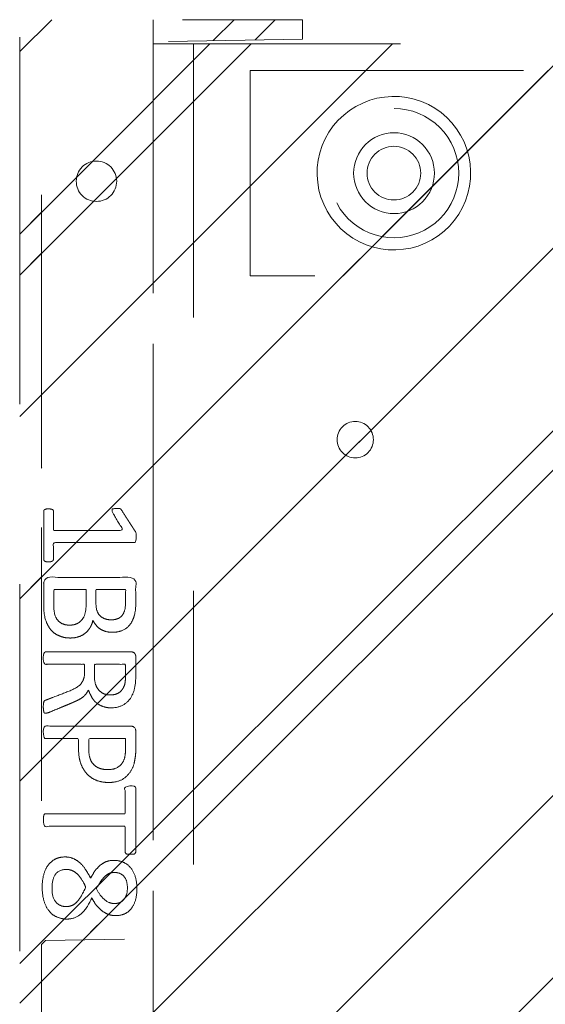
# Model space of a CAD drawing. Header units: inches. Extents: x -420 to -276, y -52 to 18.
# Tile 121 of 187: x -341.61 to -339.05, y -0.93 to 3.87. Entities that reach past the tile are written whole.
import ezdxf

# ---------------------------------------------------------------- set-up
doc = ezdxf.new("R2010")
doc.units = ezdxf.units.IN
doc.header["$LTSCALE"] = 32
doc.header["$MEASUREMENT"] = 0
doc.linetypes.add('Dash Style-1', pattern=[0.083328, 0.041656, -0.041672])
for name, color, linetype, lineweight in [('DashLineFill', 7, 'Dash Style-1', 13), ('Drawing', 7, 'Continuous', 18), ('None', 7, 'Continuous', 18), ('SolidLine', 7, 'Continuous', 15), ('WasteShelf_H', 7, 'Continuous', 18)]:
    doc.layers.add(name, color=color, linetype=linetype, lineweight=lineweight)
pattern_1 = [(45, (0, 0), (-1.61302, 1.93572), []), (45, (-1.0608, 1.0608), (-0.472346, 0.416761), [])]

# ---------------------------------------------------------------- blocks, each defined once
blk = doc.blocks.new('1BRPT9-Bracket (2D)')
at = {"layer": 'DashLineFill', "linetype": 'Continuous', "lineweight": 13}
h = blk.add_hatch(dxfattribs=at)
h.set_pattern_fill('Steel', color=253, style=0, pattern_type=2)
h.set_pattern_definition(pattern_1)
edge = h.paths.add_edge_path()
edge.add_arc((1.6779, -8.4882), 0.252, 270, 360)
edge.add_line((1.9299, -8.4882), (1.9299, -7.4803))
edge.add_line((1.9299, -7.4803), (2.3236, -7.4803))
edge.add_line((2.3236, -7.4803), (2.3236, 7.4611))
edge.add_line((2.3236, 7.4611), (1.9299, 7.4803))
edge.add_line((1.9299, 7.4803), (1.9299, 8.4882))
edge.add_arc((1.6779, 8.4882), 0.252, 360, 450)
edge.add_line((1.6779, 8.7402), (-2.3221, 8.7402))
edge.add_line((-2.3221, 8.7402), (-2.3221, -8.7402))
edge.add_line((-2.3221, -8.7402), (1.6779, -8.7402))
h = blk.add_hatch(dxfattribs=at)
h.set_pattern_fill('Steel', color=253, style=0, pattern_type=2)
h.set_pattern_definition(pattern_1)
h.paths.add_polyline_path([(-1.1488, 8.4252), (-1.118, 8.4237), (-1.0874, 8.4191), (-1.0574, 8.4116), (-1.0283, 8.4012), (-1.0004, 8.388), (-0.9739, 8.3721), (-0.949, 8.3537), (-0.9261, 8.3329), (-0.9054, 8.31), (-0.887, 8.2852), (-0.8711, 8.2587), (-0.8579, 8.2308), (-0.8474, 8.2017), (-0.8399, 8.1717), (-0.8354, 8.1411), (-0.8339, 8.1102), (-0.8354, 8.0794), (-0.8399, 8.0488), (-0.8474, 8.0188), (-0.8579, 7.9897), (-0.8711, 7.9618), (-0.887, 7.9353), (-0.9054, 7.9104), (-0.9261, 7.8875), (-0.949, 7.8668), (-0.9739, 7.8484), (-1.0004, 7.8325), (-1.0283, 7.8193), (-1.0574, 7.8088), (-1.0874, 7.8013), (-1.118, 7.7968), (-1.1488, 7.7953), (-1.1797, 7.7968), (-1.2103, 7.8013), (-1.2403, 7.8088), (-1.2694, 7.8193), (-1.2973, 7.8325), (-1.3238, 7.8484), (-1.3486, 7.8668), (-1.3716, 7.8875), (-1.3923, 7.9104), (-1.4107, 7.9353), (-1.4266, 7.9618), (-1.4398, 7.9897), (-1.4502, 8.0188), (-1.4577, 8.0488), (-1.4623, 8.0794), (-1.4638, 8.1102), (-1.4623, 8.1411), (-1.4577, 8.1717), (-1.4502, 8.2017), (-1.4398, 8.2308), (-1.4266, 8.2587), (-1.4107, 8.2852), (-1.3923, 8.31), (-1.3716, 8.3329), (-1.3486, 8.3537), (-1.3238, 8.3721), (-1.2973, 8.388), (-1.2694, 8.4012), (-1.2403, 8.4116), (-1.2103, 8.4191), (-1.1797, 8.4237)])
h = blk.add_hatch(dxfattribs=at)
h.set_pattern_fill('Steel', color=253, style=0, pattern_type=2)
h.set_pattern_definition(pattern_1)
h.paths.add_polyline_path([(-1.1488, 8.3071), (-1.1295, 8.3061), (-1.1104, 8.3033), (-1.0917, 8.2986), (-1.0735, 8.2921), (-1.056, 8.2838), (-1.0395, 8.2739), (-1.024, 8.2624), (-1.0096, 8.2494), (-0.9967, 8.2351), (-0.9852, 8.2196), (-0.9752, 8.203), (-0.967, 8.1856), (-0.9605, 8.1674), (-0.9558, 8.1486), (-0.9529, 8.1295), (-0.952, 8.1102), (-0.9529, 8.0909), (-0.9558, 8.0718), (-0.9605, 8.0531), (-0.967, 8.0349), (-0.9752, 8.0174), (-0.9852, 8.0009), (-0.9967, 7.9854), (-1.0096, 7.971), (-1.024, 7.9581), (-1.0395, 7.9466), (-1.056, 7.9366), (-1.0735, 7.9284), (-1.0917, 7.9219), (-1.1104, 7.9172), (-1.1295, 7.9143), (-1.1488, 7.9134), (-1.1681, 7.9143), (-1.1872, 7.9172), (-1.206, 7.9219), (-1.2242, 7.9284), (-1.2416, 7.9366), (-1.2582, 7.9466), (-1.2737, 7.9581), (-1.288, 7.971), (-1.301, 7.9854), (-1.3125, 8.0009), (-1.3224, 8.0174), (-1.3307, 8.0349), (-1.3372, 8.0531), (-1.3419, 8.0718), (-1.3447, 8.0909), (-1.3457, 8.1102), (-1.3447, 8.1295), (-1.3419, 8.1486), (-1.3372, 8.1674), (-1.3307, 8.1856), (-1.3224, 8.203), (-1.3125, 8.2196), (-1.301, 8.2351), (-1.288, 8.2494), (-1.2737, 8.2624), (-1.2582, 8.2739), (-1.2416, 8.2838), (-1.2242, 8.2921), (-1.206, 8.2986), (-1.1872, 8.3033), (-1.1681, 8.3061)])
h = blk.add_hatch(dxfattribs=at)
h.set_pattern_fill('Steel', color=253, style=0, pattern_type=2)
h.set_pattern_definition(pattern_1)
h.paths.add_polyline_path([(-1.3378, 6.8996), (-1.3291, 6.8992), (-1.3205, 6.8979), (-1.3121, 6.8958), (-1.3039, 6.8929), (-1.2961, 6.8891), (-1.2886, 6.8847), (-1.2816, 6.8795), (-1.2752, 6.8737), (-1.2693, 6.8672), (-1.2642, 6.8602), (-1.2597, 6.8528), (-1.256, 6.8449), (-1.253, 6.8367), (-1.2509, 6.8283), (-1.2497, 6.8197), (-1.2492, 6.811), (-1.2497, 6.8023), (-1.2509, 6.7937), (-1.253, 6.7853), (-1.256, 6.7771), (-1.2597, 6.7693), (-1.2642, 6.7618), (-1.2693, 6.7548), (-1.2752, 6.7484), (-1.2816, 6.7425), (-1.2886, 6.7374), (-1.2961, 6.7329), (-1.3039, 6.7292), (-1.3121, 6.7263), (-1.3205, 6.7241), (-1.3291, 6.7229), (-1.3378, 6.7224), (-1.3465, 6.7229), (-1.3551, 6.7241), (-1.3635, 6.7263), (-1.3717, 6.7292), (-1.3796, 6.7329), (-1.387, 6.7374), (-1.394, 6.7425), (-1.4005, 6.7484), (-1.4063, 6.7548), (-1.4115, 6.7618), (-1.4159, 6.7693), (-1.4197, 6.7771), (-1.4226, 6.7853), (-1.4247, 6.7937), (-1.426, 6.8023), (-1.4264, 6.811), (-1.426, 6.8197), (-1.4247, 6.8283), (-1.4226, 6.8367), (-1.4197, 6.8449), (-1.4159, 6.8528), (-1.4115, 6.8602), (-1.4063, 6.8672), (-1.4005, 6.8737), (-1.394, 6.8795), (-1.387, 6.8847), (-1.3796, 6.8891), (-1.3717, 6.8929), (-1.3635, 6.8958), (-1.3551, 6.8979), (-1.3465, 6.8992)])
at = {"layer": 'DashLineFill'}
blk.add_line((-2.1252, 8.7402), (-2.1252, -8.7402), dxfattribs=at)
at = {"layer": 'DashLineFill', "flags": 128}
blk.add_lwpolyline([(1.6779, -8.7402, 0.414214), (1.9299, -8.4882), (1.9299, -7.4803), (2.3236, -7.4803), (2.3236, 7.4611), (1.9299, 7.4803), (1.9299, 8.4882, 0.414214), (1.6779, 8.7402), (-2.3221, 8.7402), (-2.3221, -8.7402)], format="xyb", close=True, dxfattribs=at)
for points in [[(-1.1488, 8.4252), (-1.118, 8.4237), (-1.0874, 8.4191), (-1.0574, 8.4116), (-1.0283, 8.4012), (-1.0004, 8.388), (-0.9739, 8.3721), (-0.949, 8.3537), (-0.9261, 8.3329), (-0.9054, 8.31), (-0.887, 8.2852), (-0.8711, 8.2587), (-0.8579, 8.2308), (-0.8474, 8.2017), (-0.8399, 8.1717), (-0.8354, 8.1411), (-0.8339, 8.1102), (-0.8354, 8.0794), (-0.8399, 8.0488), (-0.8474, 8.0188), (-0.8579, 7.9897), (-0.8711, 7.9618), (-0.887, 7.9353), (-0.9054, 7.9104), (-0.9261, 7.8875), (-0.949, 7.8668), (-0.9739, 7.8484), (-1.0004, 7.8325), (-1.0283, 7.8193), (-1.0574, 7.8088), (-1.0874, 7.8013), (-1.118, 7.7968), (-1.1488, 7.7953), (-1.1797, 7.7968), (-1.2103, 7.8013), (-1.2403, 7.8088), (-1.2694, 7.8193), (-1.2973, 7.8325), (-1.3238, 7.8484), (-1.3486, 7.8668), (-1.3716, 7.8875), (-1.3923, 7.9104), (-1.4107, 7.9353), (-1.4266, 7.9618), (-1.4398, 7.9897), (-1.4502, 8.0188), (-1.4577, 8.0488), (-1.4623, 8.0794), (-1.4638, 8.1102), (-1.4623, 8.1411), (-1.4577, 8.1717), (-1.4502, 8.2017), (-1.4398, 8.2308), (-1.4266, 8.2587), (-1.4107, 8.2852), (-1.3923, 8.31), (-1.3716, 8.3329), (-1.3486, 8.3537), (-1.3238, 8.3721), (-1.2973, 8.388), (-1.2694, 8.4012), (-1.2403, 8.4116), (-1.2103, 8.4191), (-1.1797, 8.4237)], [(-1.1488, 8.3071), (-1.1295, 8.3061), (-1.1104, 8.3033), (-1.0917, 8.2986), (-1.0735, 8.2921), (-1.056, 8.2838), (-1.0395, 8.2739), (-1.024, 8.2624), (-1.0096, 8.2494), (-0.9967, 8.2351), (-0.9852, 8.2196), (-0.9752, 8.203), (-0.967, 8.1856), (-0.9605, 8.1674), (-0.9558, 8.1486), (-0.9529, 8.1295), (-0.952, 8.1102), (-0.9529, 8.0909), (-0.9558, 8.0718), (-0.9605, 8.0531), (-0.967, 8.0349), (-0.9752, 8.0174), (-0.9852, 8.0009), (-0.9967, 7.9854), (-1.0096, 7.971), (-1.024, 7.9581), (-1.0395, 7.9466), (-1.056, 7.9366), (-1.0735, 7.9284), (-1.0917, 7.9219), (-1.1104, 7.9172), (-1.1295, 7.9143), (-1.1488, 7.9134), (-1.1681, 7.9143), (-1.1872, 7.9172), (-1.206, 7.9219), (-1.2242, 7.9284), (-1.2416, 7.9366), (-1.2582, 7.9466), (-1.2737, 7.9581), (-1.288, 7.971), (-1.301, 7.9854), (-1.3125, 8.0009), (-1.3224, 8.0174), (-1.3307, 8.0349), (-1.3372, 8.0531), (-1.3419, 8.0718), (-1.3447, 8.0909), (-1.3457, 8.1102), (-1.3447, 8.1295), (-1.3419, 8.1486), (-1.3372, 8.1674), (-1.3307, 8.1856), (-1.3224, 8.203), (-1.3125, 8.2196), (-1.301, 8.2351), (-1.288, 8.2494), (-1.2737, 8.2624), (-1.2582, 8.2739), (-1.2416, 8.2838), (-1.2242, 8.2921), (-1.206, 8.2986), (-1.1872, 8.3033), (-1.1681, 8.3061)], [(-1.3378, 6.8996), (-1.3291, 6.8992), (-1.3205, 6.8979), (-1.3121, 6.8958), (-1.3039, 6.8929), (-1.2961, 6.8891), (-1.2886, 6.8847), (-1.2816, 6.8795), (-1.2752, 6.8737), (-1.2693, 6.8672), (-1.2642, 6.8602), (-1.2597, 6.8528), (-1.256, 6.8449), (-1.253, 6.8367), (-1.2509, 6.8283), (-1.2497, 6.8197), (-1.2492, 6.811), (-1.2497, 6.8023), (-1.2509, 6.7937), (-1.253, 6.7853), (-1.256, 6.7771), (-1.2597, 6.7693), (-1.2642, 6.7618), (-1.2693, 6.7548), (-1.2752, 6.7484), (-1.2816, 6.7425), (-1.2886, 6.7374), (-1.2961, 6.7329), (-1.3039, 6.7292), (-1.3121, 6.7263), (-1.3205, 6.7241), (-1.3291, 6.7229), (-1.3378, 6.7224), (-1.3465, 6.7229), (-1.3551, 6.7241), (-1.3635, 6.7263), (-1.3717, 6.7292), (-1.3796, 6.7329), (-1.387, 6.7374), (-1.394, 6.7425), (-1.4005, 6.7484), (-1.4063, 6.7548), (-1.4115, 6.7618), (-1.4159, 6.7693), (-1.4197, 6.7771), (-1.4226, 6.7853), (-1.4247, 6.7937), (-1.426, 6.8023), (-1.4264, 6.811), (-1.426, 6.8197), (-1.4247, 6.8283), (-1.4226, 6.8367), (-1.4197, 6.8449), (-1.4159, 6.8528), (-1.4115, 6.8602), (-1.4063, 6.8672), (-1.4005, 6.8737), (-1.394, 6.8795), (-1.387, 6.8847), (-1.3796, 6.8891), (-1.3717, 6.8929), (-1.3635, 6.8958), (-1.3551, 6.8979), (-1.3465, 6.8992)]]:
    blk.add_lwpolyline(points, close=True, dxfattribs=at)
blk = doc.blocks.new('Group-39')
at = {"layer": 'WasteShelf_H', "color": 7}
for points, knots in [([(-2.8316, 6.2154), (-2.839, 6.2154), (-2.8528, 6.2182), (-2.8556, 6.2265), (-2.8556, 6.3455), (-2.8556, 6.4645), (-2.8537, 6.4682), (-2.8482, 6.4719), (-2.839, 6.4738), (-2.826, 6.4738), (-2.8168, 6.4719), (-2.8113, 6.4701), (-2.8076, 6.4645), (-2.8076, 6.4156), (-2.8076, 6.3686), (-2.6378, 6.3686), (-2.468, 6.3686), (-2.4938, 6.4119), (-2.5197, 6.4553), (-2.5215, 6.4609), (-2.5234, 6.4701), (-2.5197, 6.4738), (-2.5086, 6.4756), (-2.4962, 6.4756), (-2.4865, 6.4756), (-2.4809, 6.4738), (-2.4772, 6.4701), (-2.4754, 6.4664), (-2.4422, 6.4147), (-2.409, 6.363), (-2.4071, 6.3612), (-2.4071, 6.3575), (-2.4053, 6.352), (-2.4053, 6.3349), (-2.4053, 6.3169), (-2.409, 6.3114), (-2.4126, 6.3095), (-2.611, 6.3095), (-2.8076, 6.3095), (-2.8076, 6.2689), (-2.8076, 6.2246), (-2.8113, 6.2209), (-2.8168, 6.2173), (-2.826, 6.2154), (-2.8316, 6.2154)], [0, 0, 0, 0.00261, 0.007831, 0.010441, 0.176195, 0.178805, 0.181415, 0.184026, 0.186636, 0.188594, 0.190551, 0.192509, 0.194467, 0.244389, 0.244389, 0.424498, 0.424498, 0.47805, 0.47805, 0.484241, 0.490432, 0.496622, 0.502813, 0.507071, 0.510941, 0.514811, 0.518682, 0.518682, 0.576295, 0.576295, 0.578743, 0.58119, 0.583638, 0.590247, 0.593184, 0.596122, 0.599059, 0.911881, 0.911881, 0.976501, 0.982376, 0.988251, 0.994125, 1, 1, 1]), ([(-2.7264, 5.8443), (-2.7485, 5.8443), (-2.7836, 5.8554), (-2.8131, 5.8738), (-2.8334, 5.9015), (-2.8556, 5.9513), (-2.8556, 6.0584), (-2.8556, 6.1248), (-2.8445, 6.1396), (-2.6313, 6.1396), (-2.4182, 6.1396), (-2.4071, 6.1248), (-2.4071, 6.0667), (-2.4071, 5.9753), (-2.4237, 5.9237), (-2.4514, 5.8904), (-2.4938, 5.872), (-2.5363, 5.872), (-2.5658, 5.8794), (-2.5898, 5.8941), (-2.6101, 5.9181), (-2.6157, 5.931), (-2.6193, 5.9126), (-2.6378, 5.8812), (-2.6655, 5.8572), (-2.7042, 5.8443), (-2.7264, 5.8443)], [0, 0, 0, 0.031455, 0.06291, 0.094366, 0.125821, 0.188731, 0.266159, 0.275837, 0.285516, 0.435531, 0.44521, 0.454888, 0.521427, 0.574659, 0.627891, 0.681123, 0.734355, 0.762747, 0.791139, 0.819531, 0.847924, 0.847924, 0.885943, 0.923962, 0.961981, 1, 1, 1]), ([(-2.7301, 5.907), (-2.7098, 5.907), (-2.6802, 5.92), (-2.6599, 5.944), (-2.6489, 5.9809), (-2.6489, 6.0445), (-2.6489, 6.0805), (-2.7273, 6.0805), (-2.8057, 6.0805), (-2.8057, 6.0371), (-2.8057, 5.9532), (-2.7781, 5.92), (-2.7485, 5.907), (-2.7301, 5.907)], [0, 0, 0, 0.079156, 0.158312, 0.237468, 0.316624, 0.419526, 0.419526, 0.643799, 0.643799, 0.767809, 0.883905, 0.941952, 1, 1, 1]), ([(-2.5271, 5.9329), (-2.5105, 5.9329), (-2.4846, 5.9421), (-2.4662, 5.9624), (-2.4569, 5.9938), (-2.4569, 6.0491), (-2.4569, 6.0805), (-2.5289, 6.0805), (-2.6009, 6.0805), (-2.6009, 6.0464), (-2.6009, 5.9901), (-2.5898, 5.9606), (-2.5695, 5.9421), (-2.5418, 5.9329), (-2.5271, 5.9329)], [0, 0, 0, 0.074499, 0.148998, 0.223496, 0.297995, 0.395417, 0.395417, 0.61891, 0.61891, 0.724928, 0.793696, 0.862464, 0.931232, 1, 1, 1]), ([(-2.8463, 5.478), (-2.85, 5.478), (-2.8537, 5.4798), (-2.8556, 5.4872), (-2.8574, 5.5001), (-2.8574, 5.5186), (-2.8556, 5.5296), (-2.8537, 5.537), (-2.8482, 5.5407), (-2.8426, 5.5426), (-2.79, 5.5629), (-2.7375, 5.5832), (-2.719, 5.5906), (-2.6895, 5.6053), (-2.6673, 5.6275), (-2.6563, 5.657), (-2.6563, 5.6967), (-2.6563, 5.716), (-2.7513, 5.716), (-2.85, 5.716), (-2.8537, 5.7197), (-2.8556, 5.7271), (-2.8574, 5.7382), (-2.8574, 5.7548), (-2.8556, 5.7659), (-2.8537, 5.7733), (-2.85, 5.7769), (-2.6387, 5.7769), (-2.4182, 5.7769), (-2.4071, 5.7622), (-2.4071, 5.7068), (-2.4071, 5.6422), (-2.409, 5.6201), (-2.4108, 5.6108), (-2.4145, 5.585), (-2.4348, 5.5444), (-2.4643, 5.5186), (-2.5031, 5.5038), (-2.5474, 5.5038), (-2.5843, 5.5167), (-2.612, 5.5389), (-2.6304, 5.5721), (-2.6378, 5.5906), (-2.6433, 5.5795), (-2.6581, 5.561), (-2.6784, 5.5463), (-2.7061, 5.5333), (-2.7227, 5.526), (-2.7716, 5.5057), (-2.8205, 5.4854), (-2.8334, 5.4798), (-2.8445, 5.478), (-2.8463, 5.478)], [0, 0, 0, 0.004018, 0.008035, 0.012053, 0.01607, 0.020088, 0.024105, 0.028123, 0.03214, 0.03214, 0.070951, 0.070951, 0.084634, 0.098317, 0.112001, 0.125684, 0.138745, 0.138745, 0.202807, 0.205295, 0.207782, 0.21027, 0.212758, 0.214748, 0.216739, 0.218729, 0.220719, 0.332671, 0.339637, 0.346603, 0.391882, 0.407555, 0.423229, 0.423229, 0.466696, 0.510164, 0.553631, 0.597099, 0.640566, 0.684033, 0.727501, 0.770968, 0.770968, 0.798042, 0.825115, 0.852188, 0.879262, 0.879262, 0.958132, 0.958132, 0.979066, 1, 1, 1]), ([(-2.5326, 5.5666), (-2.5049, 5.5666), (-2.4699, 5.5906), (-2.4606, 5.6182), (-2.4588, 5.6275), (-2.4569, 5.6496), (-2.4569, 5.6911), (-2.4569, 5.716), (-2.5326, 5.716), (-2.6083, 5.716), (-2.6083, 5.6874), (-2.6083, 5.6348), (-2.5972, 5.6016), (-2.5751, 5.5776), (-2.5474, 5.5666), (-2.5326, 5.5666)], [0, 0, 0, 0.142515, 0.285031, 0.285031, 0.330993, 0.376955, 0.445899, 0.445899, 0.655281, 0.655281, 0.734439, 0.800829, 0.867219, 0.93361, 1, 1, 1]), ([(-2.5381, 5.14), (-2.5732, 5.14), (-2.6267, 5.1621), (-2.6636, 5.2027), (-2.6858, 5.2618), (-2.6858, 5.3291), (-2.6858, 5.3541), (-2.7661, 5.3541), (-2.85, 5.3541), (-2.8537, 5.3578), (-2.8556, 5.3651), (-2.8574, 5.3762), (-2.8574, 5.3928), (-2.8556, 5.4039), (-2.8537, 5.4113), (-2.85, 5.415), (-2.6396, 5.415), (-2.42, 5.415), (-2.4071, 5.4002), (-2.4071, 5.343), (-2.4071, 5.2802), (-2.4108, 5.2544), (-2.4182, 5.2175), (-2.4403, 5.1806), (-2.4717, 5.1529), (-2.5141, 5.14), (-2.5381, 5.14)], [0, 0, 0, 0.066268, 0.132535, 0.198803, 0.26507, 0.303966, 0.303966, 0.429297, 0.43506, 0.440822, 0.446584, 0.452347, 0.456957, 0.461567, 0.466177, 0.470786, 0.728938, 0.745073, 0.761208, 0.845107, 0.870922, 0.896738, 0.922553, 0.948369, 0.974184, 1, 1, 1]), ([(-2.5437, 5.2027), (-2.516, 5.2027), (-2.4791, 5.223), (-2.4625, 5.2526), (-2.4569, 5.2839), (-2.4569, 5.3273), (-2.4569, 5.3541), (-2.5464, 5.3541), (-2.6359, 5.3541), (-2.6359, 5.3273), (-2.6359, 5.2747), (-2.623, 5.2378), (-2.5972, 5.2138), (-2.564, 5.2027), (-2.5437, 5.2027)], [0, 0, 0, 0.053098, 0.106195, 0.159293, 0.212391, 0.297937, 0.297937, 0.584068, 0.584068, 0.669615, 0.752211, 0.834807, 0.917404, 1, 1, 1]), ([(-2.4329, 4.7901), (-2.4389, 4.7901), (-2.4496, 4.7901), (-2.4551, 4.7937), (-2.4588, 4.7993), (-2.4588, 4.8639), (-2.4588, 4.9266), (-2.6526, 4.9266), (-2.85, 4.9266), (-2.8537, 4.9303), (-2.8556, 4.9377), (-2.8574, 4.9488), (-2.8574, 4.9654), (-2.8556, 4.9764), (-2.8537, 4.9838), (-2.85, 4.9875), (-2.6526, 4.9875), (-2.4588, 4.9875), (-2.4588, 5.0503), (-2.4588, 5.1149), (-2.4551, 5.1204), (-2.4496, 5.1222), (-2.4403, 5.1241), (-2.4274, 5.1241), (-2.4163, 5.1222), (-2.4108, 5.1204), (-2.4071, 5.1149), (-2.4071, 4.9571), (-2.4071, 4.7993), (-2.4108, 4.7937), (-2.4163, 4.7901), (-2.4274, 4.7901), (-2.4329, 4.7901)], [0, 0, 0, 0.003046, 0.005389, 0.007733, 0.010076, 0.089744, 0.089744, 0.335779, 0.340465, 0.345152, 0.349838, 0.354524, 0.360382, 0.36624, 0.372099, 0.377957, 0.6855, 0.6855, 0.785085, 0.788014, 0.790943, 0.793872, 0.796801, 0.798998, 0.801195, 0.803391, 0.805588, 0.991213, 0.99341, 0.995606, 0.997803, 1, 1, 1]), ([(-2.7411, 4.4744), (-2.7688, 4.4744), (-2.815, 4.4947), (-2.8463, 4.5353), (-2.8629, 4.5925), (-2.8629, 4.6626), (-2.8482, 4.718), (-2.8187, 4.7568), (-2.7781, 4.7771), (-2.7301, 4.7771), (-2.695, 4.7623), (-2.6655, 4.7365), (-2.6396, 4.6977), (-2.6267, 4.6737), (-2.6157, 4.6959), (-2.5917, 4.7272), (-2.564, 4.7494), (-2.5326, 4.7605), (-2.4902, 4.7605), (-2.4496, 4.7438), (-2.4182, 4.7088), (-2.4016, 4.6571), (-2.4016, 4.587), (-2.4182, 4.5372), (-2.4459, 4.5058), (-2.4828, 4.491), (-2.5234, 4.491), (-2.5547, 4.5021), (-2.5843, 4.5242), (-2.6101, 4.5556), (-2.6212, 4.5778), (-2.6544, 4.5002), (-2.7208, 4.4744), (-2.7411, 4.4744)], [0, 0, 0, 0.040945, 0.08189, 0.122836, 0.163781, 0.200632, 0.237482, 0.274333, 0.311184, 0.338205, 0.365227, 0.392248, 0.419269, 0.419269, 0.443822, 0.468375, 0.492928, 0.51748, 0.549396, 0.581313, 0.613229, 0.645145, 0.677061, 0.708977, 0.740893, 0.772809, 0.799408, 0.826007, 0.852606, 0.879205, 0.879205, 0.969801, 1, 1, 1]), ([(-2.7467, 4.5353), (-2.7301, 4.5353), (-2.7042, 4.5464), (-2.6821, 4.5704), (-2.6618, 4.6054), (-2.6507, 4.6294), (-2.6599, 4.6516), (-2.6821, 4.6848), (-2.7042, 4.7051), (-2.7301, 4.7162), (-2.815, 4.7162), (-2.815, 4.5796), (-2.7781, 4.5353), (-2.7467, 4.5353)], [0, 0, 0, 0.062166, 0.124332, 0.186498, 0.248664, 0.248664, 0.305108, 0.361552, 0.417996, 0.474441, 0.742583, 0.871292, 1, 1, 1]), ([(-2.5105, 4.5501), (-2.4957, 4.5501), (-2.4735, 4.5593), (-2.4569, 4.5796), (-2.4477, 4.6073), (-2.4477, 4.6626), (-2.4809, 4.7014), (-2.5252, 4.7014), (-2.5474, 4.6922), (-2.5677, 4.6719), (-2.588, 4.6423), (-2.599, 4.622), (-2.5806, 4.587), (-2.5363, 4.5501), (-2.5105, 4.5501)], [0, 0, 0, 0.064819, 0.129638, 0.194457, 0.259276, 0.388914, 0.518552, 0.583375, 0.648198, 0.71302, 0.777843, 0.777843, 0.888922, 1, 1, 1])]:
    blk.add_open_spline(points, degree=2, knots=knots, dxfattribs=at)
blk = doc.blocks.new('1BRPT8_Cover (2D)')
at = {"layer": 'DashLineFill', "linetype": 'Continuous', "lineweight": 13}
h = blk.add_hatch(dxfattribs=at)
h.set_pattern_fill('Steel', color=253, style=0, pattern_type=2)
h.set_pattern_definition(pattern_1)
h.paths.add_polyline_path([(-1.5945, -8.7638), (-2.3228, -8.7638), (-2.3228, -8.7511), (-2.8261, -8.7423), (-2.8664, -8.7028), (-2.8664, -6.673), (-2.8472, -6.6533), (-2.3228, -6.6441), (-2.3228, -6.5842), (-2.8472, -6.5751), (-2.8664, -6.5554), (-2.8664, -4.4682), (-2.8472, -4.4486), (-2.3228, -4.4394), (-2.3228, -4.3795), (-2.8472, -4.3703), (-2.8664, -4.3507), (-2.8664, -2.2635), (-2.8472, -2.2438), (-2.3228, -2.2347), (-2.3228, -2.1748), (-2.8472, -2.1656), (-2.8664, -2.1459), (-2.8664, -0.0588), (-2.8472, -0.0391), (-2.3228, -0.03), (-2.3228, 0.03), (-2.8472, 0.0391), (-2.8664, 0.0588), (-2.8664, 2.1459), (-2.8472, 2.1656), (-2.3228, 2.1748), (-2.3228, 2.2347), (-2.8472, 2.2438), (-2.8664, 2.2635), (-2.8664, 4.3507), (-2.8472, 4.3703), (-2.3228, 4.3795), (-2.3228, 4.4394), (-2.8472, 4.4486), (-2.8664, 4.4682), (-2.8655, 6.5554), (-2.8472, 6.5751), (-2.3228, 6.5842), (-2.3228, 6.6441), (-2.8472, 6.6533), (-2.8664, 6.673), (-2.8664, 8.7028), (-2.8261, 8.7423), (-1.5945, 8.7638), (-1.5945, 8.8583), (-2.9724, 8.8583), (-2.9724, -8.8583), (-1.5945, -8.8583)])
h = blk.add_hatch(dxfattribs=at)
h.set_pattern_fill('Steel', color=253, style=0, pattern_type=2)
h.set_pattern_definition(pattern_1)
h.paths.add_polyline_path([(-2.3228, 8.8583), (-2.3228, -8.8583), (-2.9724, -8.8583), (-2.9724, 8.8583)])
at = {"layer": 'DashLineFill', "flags": 128}
for points in [[(-1.5945, -8.7638), (-2.3228, -8.7638), (-2.3228, -8.7511), (-2.8261, -8.7423), (-2.8664, -8.7028), (-2.8664, -6.673), (-2.8472, -6.6533), (-2.3228, -6.6441), (-2.3228, -6.5842), (-2.8472, -6.5751), (-2.8664, -6.5554), (-2.8664, -4.4682), (-2.8472, -4.4486), (-2.3228, -4.4394), (-2.3228, -4.3795), (-2.8472, -4.3703), (-2.8664, -4.3507), (-2.8664, -2.2635), (-2.8472, -2.2438), (-2.3228, -2.2347), (-2.3228, -2.1748), (-2.8472, -2.1656), (-2.8664, -2.1459), (-2.8664, -0.0588), (-2.8472, -0.0391), (-2.3228, -0.03), (-2.3228, 0.03), (-2.8472, 0.0391), (-2.8664, 0.0588), (-2.8664, 2.1459), (-2.8472, 2.1656), (-2.3228, 2.1748), (-2.3228, 2.2347), (-2.8472, 2.2438), (-2.8664, 2.2635), (-2.8664, 4.3507), (-2.8472, 4.3703), (-2.3228, 4.3795), (-2.3228, 4.4394), (-2.8472, 4.4486), (-2.8664, 4.4682), (-2.8655, 6.5554), (-2.8472, 6.5751), (-2.3228, 6.5842), (-2.3228, 6.6441), (-2.8472, 6.6533), (-2.8664, 6.673), (-2.8664, 8.7028), (-2.8261, 8.7423), (-1.5945, 8.7638), (-1.5945, 8.8583), (-2.9724, 8.8583), (-2.9724, -8.8583), (-1.5945, -8.8583)], [(-2.3228, 8.8583), (-2.3228, -8.8583), (-2.9724, -8.8583), (-2.9724, 8.8583)]]:
    blk.add_lwpolyline(points, close=True, dxfattribs=at)
at = {"layer": 'SolidLine', "flags": 128}
blk.add_lwpolyline([(-2.5, 8.0709), (-2.5005, 8.0612), (-2.5019, 8.0517), (-2.5042, 8.0423), (-2.5075, 8.0332), (-2.5116, 8.0245), (-2.5166, 8.0162), (-2.5223, 8.0084), (-2.5288, 8.0013), (-2.536, 7.9948), (-2.5437, 7.989), (-2.552, 7.9841), (-2.5608, 7.9799), (-2.5699, 7.9767), (-2.5792, 7.9743), (-2.5888, 7.9729), (-2.5984, 7.9724), (-2.6081, 7.9729), (-2.6176, 7.9743), (-2.627, 7.9767), (-2.6361, 7.9799), (-2.6448, 7.9841), (-2.6531, 7.989), (-2.6609, 7.9948), (-2.668, 8.0013), (-2.6745, 8.0084), (-2.6803, 8.0162), (-2.6852, 8.0245), (-2.6894, 8.0332), (-2.6926, 8.0423), (-2.695, 8.0517), (-2.6964, 8.0612), (-2.6969, 8.0709), (-2.6964, 8.0805), (-2.695, 8.0901), (-2.6926, 8.0994), (-2.6894, 8.1085), (-2.6852, 8.1173), (-2.6803, 8.1255), (-2.6745, 8.1333), (-2.668, 8.1405), (-2.6609, 8.1469), (-2.6531, 8.1527), (-2.6448, 8.1577), (-2.6361, 8.1618), (-2.627, 8.1651), (-2.6176, 8.1674), (-2.6081, 8.1688), (-2.5984, 8.1693), (-2.5888, 8.1688), (-2.5792, 8.1674), (-2.5699, 8.1651), (-2.5608, 8.1618), (-2.552, 8.1577), (-2.5437, 8.1527), (-2.536, 8.1469), (-2.5288, 8.1405), (-2.5223, 8.1333), (-2.5166, 8.1255), (-2.5116, 8.1173), (-2.5075, 8.1085), (-2.5042, 8.0994), (-2.5019, 8.0901), (-2.5005, 8.0805)], close=True, dxfattribs=at)
at = {"layer": 'WasteShelf_H', "color": 7}
blk.add_blockref('Group-39', (0, 0), dxfattribs=at)
blk = doc.blocks.new('1BRPT5-RightBeam (2D)')
at = {"layer": 'DashLineFill', "linetype": 'Continuous', "lineweight": 13}
h = blk.add_hatch(dxfattribs=at)
h.set_pattern_fill('Steel', color=253, style=0, pattern_type=2)
h.set_pattern_definition(pattern_1)
h.paths.add_polyline_path([(-1.8504, 0.5), (20.4724, 0.5), (20.4724, -0.5), (-1.8504, -0.5)])
at = {"layer": 'DashLineFill', "flags": 128}
blk.add_lwpolyline([(-1.8504, 0.5), (20.4724, 0.5), (20.4724, -0.5), (-1.8504, -0.5)], close=True, dxfattribs=at)
at = {"layer": 'SolidLine', "flags": 128}
for points in [[(-1.1768, -0.373), (-1.2132, -0.3686), (-1.2491, -0.3606), (-1.2839, -0.3491), (-1.3175, -0.3342), (-1.3494, -0.3162), (-1.3795, -0.2951), (-1.4073, -0.2711), (-1.4326, -0.2445), (-1.4552, -0.2156), (-1.4749, -0.1846), (-1.4914, -0.1519), (-1.5047, -0.1176), (-1.5145, -0.0823), (-1.5208, -0.0461), (-1.5235, -0.0095), (-1.5227, 0.0272), (-1.5182, 0.0636), (-1.5102, 0.0995), (-1.4987, 0.1343), (-1.4838, 0.1679), (-1.4658, 0.1998), (-1.4447, 0.2299), (-1.4207, 0.2577), (-1.3942, 0.283), (-1.3652, 0.3056), (-1.3342, 0.3253), (-1.3015, 0.3418), (-1.2672, 0.3551), (-1.2319, 0.3649), (-1.1957, 0.3712), (-1.1591, 0.3739), (-1.1224, 0.373), (-1.086, 0.3686), (-1.0502, 0.3606), (-1.0153, 0.3491), (-0.9817, 0.3342), (-0.9498, 0.3162), (-0.9197, 0.2951), (-0.8919, 0.2711), (-0.8666, 0.2446), (-0.844, 0.2156), (-0.8243, 0.1846), (-0.8078, 0.1519), (-0.7945, 0.1176), (-0.7847, 0.0823), (-0.7784, 0.0461), (-0.7757, 0.0095), (-0.7766, -0.0272), (-0.781, -0.0636), (-0.789, -0.0995), (-0.8005, -0.1343), (-0.8154, -0.1679), (-0.8334, -0.1998), (-0.8545, -0.2299), (-0.8785, -0.2577), (-0.9051, -0.283), (-0.934, -0.3056), (-0.965, -0.3253), (-0.9977, -0.3418), (-1.032, -0.3551), (-1.0673, -0.3649), (-1.1035, -0.3712), (-1.1401, -0.3739)], [(-1.1496, -0.1308), (-1.1624, -0.1302), (-1.1751, -0.1283), (-1.1876, -0.1252), (-1.1997, -0.1209), (-1.2113, -0.1154), (-1.2223, -0.1088), (-1.2326, -0.1011), (-1.2421, -0.0925), (-1.2508, -0.083), (-1.2584, -0.0727), (-1.265, -0.0617), (-1.2705, -0.0501), (-1.2748, -0.038), (-1.2779, -0.0255), (-1.2798, -0.0128), (-1.2805, 0), (-1.2798, 0.0128), (-1.2779, 0.0255), (-1.2748, 0.038), (-1.2705, 0.0501), (-1.265, 0.0617), (-1.2584, 0.0727), (-1.2508, 0.083), (-1.2421, 0.0925), (-1.2326, 0.1011), (-1.2223, 0.1088), (-1.2113, 0.1154), (-1.1997, 0.1209), (-1.1876, 0.1252), (-1.1751, 0.1283), (-1.1624, 0.1302), (-1.1496, 0.1308), (-1.1368, 0.1302), (-1.1241, 0.1283), (-1.1116, 0.1252), (-1.0995, 0.1209), (-1.0879, 0.1154), (-1.0769, 0.1088), (-1.0666, 0.1011), (-1.0571, 0.0925), (-1.0485, 0.083), (-1.0408, 0.0727), (-1.0342, 0.0617), (-1.0287, 0.0501), (-1.0244, 0.038), (-1.0213, 0.0255), (-1.0194, 0.0128), (-1.0188, 0), (-1.0194, -0.0128), (-1.0213, -0.0255), (-1.0244, -0.038), (-1.0287, -0.0501), (-1.0342, -0.0617), (-1.0408, -0.0727), (-1.0485, -0.083), (-1.0571, -0.0925), (-1.0666, -0.1011), (-1.0769, -0.1088), (-1.0879, -0.1154), (-1.0995, -0.1209), (-1.1116, -0.1252), (-1.1241, -0.1283), (-1.1368, -0.1302)]]:
    blk.add_lwpolyline(points, close=True, dxfattribs=at)
blk = doc.blocks.new('Group-58')
at = {"layer": 'None', "color": 7, "rotation": 180}
for name, p in [('1BRPT8_Cover (2D)', (61.878, -12.0079)), ('1BRPT9-Bracket (2D)', (61.878, -12.0079)), ('1BRPT5-RightBeam (2D)', (61.878, -20.1181))]:
    blk.add_blockref(name, p, dxfattribs=at)
blk = doc.blocks.new('Group-59')
at = {"layer": 'None'}
blk.add_blockref('Group-58', (0, 0), dxfattribs=at)
blk = doc.blocks.new('SL Credenza Desk Top (2D)-2')
at = {"layer": 'None'}
blk.add_blockref('Group-59', (0, 0), dxfattribs=at)
at = {"layer": 'Drawing', "color": 0, "flags": 1}
for tag in ['Tag', 'Catalog', 'Option1', 'Option2', 'Option3', 'Option4', 'Option5', 'Option6', 'Option7', 'Option8', 'Option9', 'Option10', 'Option11', 'Option12', 'Custom', 'FinishGroup', 'Discount', 'Item2', 'Item3', 'Item6', 'Item8', 'Item9', 'Item10', 'Item12', 'Item13', 'Item16', 'Item18', 'Item19', 'Item20', 'Item21', 'Item22', 'Item23', 'Item24', 'Item25', 'Item1', 'Item4', 'Item5', 'Item7', 'Item11', 'Item14', 'Item15', 'Item17']:
    blk.add_attdef(tag, (12.9394, -0.4369), '', height=0.00709, dxfattribs=at)

msp = doc.modelspace()

# ---------------------------------------------------------------- block references
at = {"layer": 'Drawing', "rotation": 180}
msp.add_blockref('SL Credenza Desk Top (2D)-2', (-276.7561, -17), dxfattribs=at)

doc.saveas('drawing.dxf')
